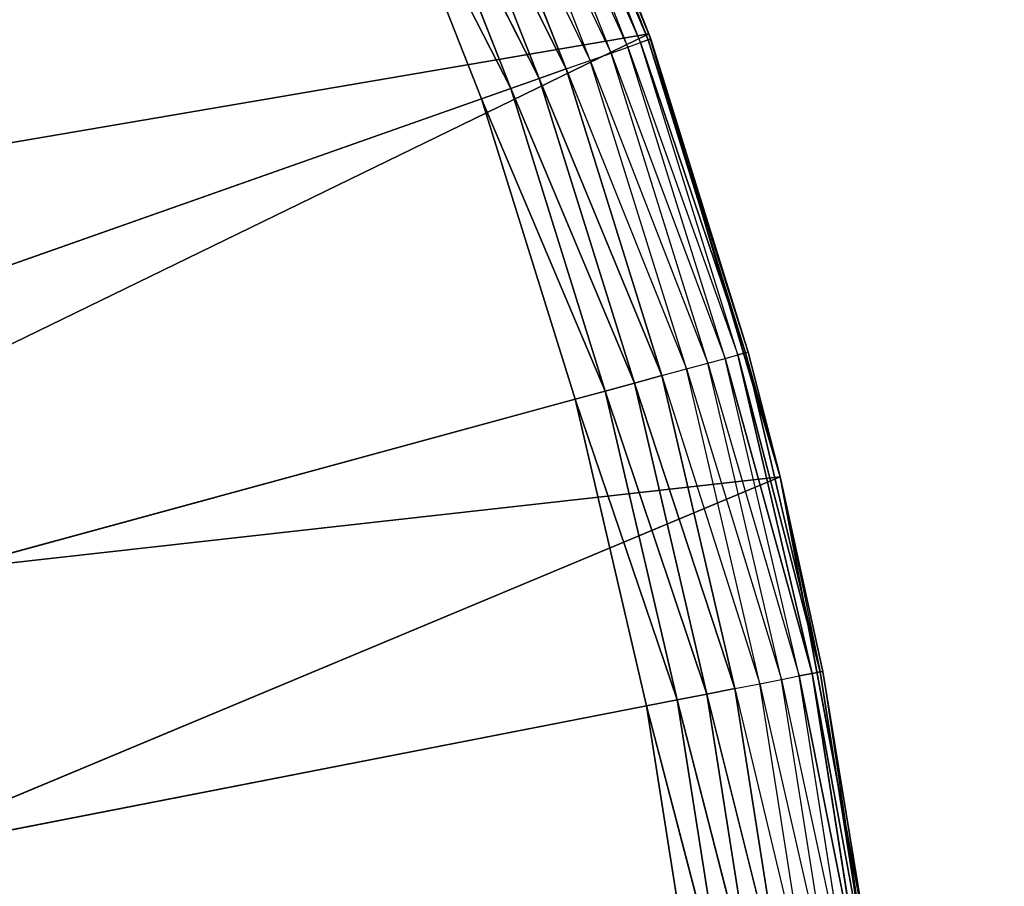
# Model space of a CAD drawing. Extents: x 0 to 6, y 0.1 to 15.2.
# Tile 209 of 256: x 5.4312 to 5.541, y 1.1474 to 1.2439. Entities that reach past the tile are written whole.
import ezdxf

# ---------------------------------------------------------------- set-up
doc = ezdxf.new("R2010")
doc.units = 0
doc.header["$LTSCALE"] = 2.54
doc.layers.get('0').update_dxf_attribs({"color": 13, "linetype": 'CONTINUOUS'})

# ---------------------------------------------------------------- blocks, each defined once
blk = doc.blocks.new('UCHWYT_NA__CI_GACZK__GIUMI')
at = {"color": 0}
for p, q in [((5.4817, 1.28991, 1.516), (5.50135, 1.24233, 1.516)), ((5.4817, 1.28991, 1.516), (5.50135, 1.24233, 1.516)), ((5.50041, 1.24136, 1.32916), (5.48705, 1.27525, 1.32916)), ((5.48705, 1.27525, 1.32916), (5.50126, 1.24166, 1.33253)), ((5.48705, 1.27525, 1.32916), (5.50126, 1.24166, 1.33253)), ((5.50155, 1.24176, 1.336), (5.48788, 1.27562, 1.33253)), ((5.50155, 1.24176, 1.336), (5.48788, 1.27562, 1.33253)), ((5.50126, 1.24166, 1.33253), (5.48788, 1.27562, 1.33253)), ((5.50126, 1.24166, 1.33253), (5.48788, 1.27562, 1.33253)), ((5.50155, 1.24176, 1.336), (5.48815, 1.27574, 1.336)), ((5.48815, 1.27574, 1.336), (5.50135, 1.24233, 1.516)), ((5.48815, 1.27574, 1.336), (5.50135, 1.24233, 1.516)), ((5.50155, 1.24176, 1.336), (5.48815, 1.27574, 1.336)), ((5.49902, 1.24087, 1.326), (5.4857, 1.27466, 1.326)), ((5.4857, 1.27466, 1.326), (5.50041, 1.24136, 1.32916)), ((5.49714, 1.2402, 1.32314), (5.48387, 1.27386, 1.32314)), ((5.48387, 1.27386, 1.32314), (5.49902, 1.24087, 1.326)), ((5.49481, 1.23938, 1.32068), (5.48161, 1.27288, 1.32068)), ((5.48161, 1.27288, 1.32068), (5.49714, 1.2402, 1.32314)), ((5.47899, 1.27173, 1.31868), (5.49481, 1.23938, 1.32068)), ((5.49212, 1.23844, 1.31868), (5.47899, 1.27173, 1.31868)), ((5.48914, 1.23738, 1.31721), (5.4761, 1.27047, 1.31721)), ((5.4761, 1.27047, 1.31721), (5.49212, 1.23844, 1.31868)), ((5.4761, 1.27047, 1.31721), (5.49212, 1.23844, 1.31868)), ((5.48914, 1.23738, 1.31721), (5.4761, 1.27047, 1.31721)), ((5.48596, 1.23626, 1.3163), (5.47301, 1.26912, 1.3163)), ((5.47301, 1.26912, 1.3163), (5.48914, 1.23738, 1.31721)), ((5.47301, 1.26912, 1.3163), (5.48914, 1.23738, 1.31721)), ((5.48596, 1.23626, 1.3163), (5.47301, 1.26912, 1.3163)), ((5.46983, 1.26773, 1.316), (5.48269, 1.23511, 1.316)), ((5.46983, 1.26773, 1.316), (5.48269, 1.23511, 1.316)), ((5.46983, 1.26773, 1.316), (5.48596, 1.23626, 1.3163)), ((5.46983, 1.26773, 1.316), (5.48596, 1.23626, 1.3163)), ((5.50135, 1.24233, 1.516), (5.3503, 1.21658, 1.516)), ((5.50135, 1.24233, 1.516), (5.3503, 1.21658, 1.516)), ((5.50135, 1.24233, 1.516), (5.36521, 1.17615, 1.516)), ((5.50135, 1.24233, 1.516), (5.36521, 1.17615, 1.516)), ((5.50155, 1.24176, 1.336), (5.50135, 1.24233, 1.516)), ((5.50135, 1.24233, 1.516), (5.516, 1.19298, 1.516)), ((5.50155, 1.24176, 1.336), (5.50135, 1.24233, 1.516)), ((5.50135, 1.24233, 1.516), (5.516, 1.19298, 1.516)), ((5.49902, 1.24087, 1.326), (5.50041, 1.24136, 1.32916)), ((5.50041, 1.24136, 1.32916), (5.50126, 1.24166, 1.33253)), ((5.50041, 1.24136, 1.32916), (5.50126, 1.24166, 1.33253)), ((5.51126, 1.20658, 1.32916), (5.50041, 1.24136, 1.32916)), ((5.50041, 1.24136, 1.32916), (5.51213, 1.20682, 1.33253)), ((5.50041, 1.24136, 1.32916), (5.51213, 1.20682, 1.33253)), ((5.50155, 1.24176, 1.336), (5.50126, 1.24166, 1.33253)), ((5.50155, 1.24176, 1.336), (5.50126, 1.24166, 1.33253)), ((5.51243, 1.2069, 1.336), (5.50126, 1.24166, 1.33253)), ((5.51243, 1.2069, 1.336), (5.50126, 1.24166, 1.33253)), ((5.51213, 1.20682, 1.33253), (5.50126, 1.24166, 1.33253)), ((5.51213, 1.20682, 1.33253), (5.50126, 1.24166, 1.33253)), ((5.51243, 1.2069, 1.336), (5.50155, 1.24176, 1.336)), ((5.50155, 1.24176, 1.336), (5.516, 1.19298, 1.516)), ((5.50155, 1.24176, 1.336), (5.516, 1.19298, 1.516)), ((5.51243, 1.2069, 1.336), (5.50155, 1.24176, 1.336)), ((5.49481, 1.23938, 1.32068), (5.49714, 1.2402, 1.32314)), ((5.49714, 1.2402, 1.32314), (5.49902, 1.24087, 1.326)), ((5.50791, 1.20567, 1.32314), (5.49714, 1.2402, 1.32314)), ((5.49714, 1.2402, 1.32314), (5.50984, 1.20619, 1.326)), ((5.50984, 1.20619, 1.326), (5.49902, 1.24087, 1.326)), ((5.49902, 1.24087, 1.326), (5.51126, 1.20658, 1.32916)), ((5.49212, 1.23844, 1.31868), (5.49481, 1.23938, 1.32068)), ((5.50553, 1.20502, 1.32068), (5.49481, 1.23938, 1.32068)), ((5.49481, 1.23938, 1.32068), (5.50791, 1.20567, 1.32314)), ((5.48914, 1.23738, 1.31721), (5.49212, 1.23844, 1.31868)), ((5.48914, 1.23738, 1.31721), (5.49212, 1.23844, 1.31868)), ((5.49212, 1.23844, 1.31868), (5.50553, 1.20502, 1.32068)), ((5.50278, 1.20427, 1.31868), (5.49212, 1.23844, 1.31868)), ((5.48596, 1.23626, 1.3163), (5.48914, 1.23738, 1.31721)), ((5.48596, 1.23626, 1.3163), (5.48914, 1.23738, 1.31721)), ((5.49973, 1.20344, 1.31721), (5.48914, 1.23738, 1.31721)), ((5.48914, 1.23738, 1.31721), (5.50278, 1.20427, 1.31868)), ((5.48914, 1.23738, 1.31721), (5.50278, 1.20427, 1.31868)), ((5.49973, 1.20344, 1.31721), (5.48914, 1.23738, 1.31721)), ((5.48269, 1.23511, 1.316), (5.48596, 1.23626, 1.3163)), ((5.48269, 1.23511, 1.316), (5.48596, 1.23626, 1.3163)), ((5.49648, 1.20255, 1.3163), (5.48596, 1.23626, 1.3163)), ((5.48596, 1.23626, 1.3163), (5.49973, 1.20344, 1.31721)), ((5.48596, 1.23626, 1.3163), (5.49973, 1.20344, 1.31721)), ((5.49648, 1.20255, 1.3163), (5.48596, 1.23626, 1.3163)), ((5.48269, 1.23511, 1.316), (5.03, 1.0755, 1.316)), ((5.48269, 1.23511, 1.316), (5.03, 1.0755, 1.316)), ((5.48269, 1.23511, 1.316), (5.49313, 1.20164, 1.316)), ((5.48269, 1.23511, 1.316), (5.49313, 1.20164, 1.316)), ((5.48269, 1.23511, 1.316), (5.49648, 1.20255, 1.3163)), ((5.48269, 1.23511, 1.316), (5.49648, 1.20255, 1.3163)), ((5.50791, 1.20567, 1.32314), (5.50984, 1.20619, 1.326)), ((5.50984, 1.20619, 1.326), (5.51126, 1.20658, 1.32916)), ((5.5181, 1.17082, 1.326), (5.50984, 1.20619, 1.326)), ((5.50984, 1.20619, 1.326), (5.51955, 1.1711, 1.32916)), ((5.50984, 1.20619, 1.326), (5.51955, 1.1711, 1.32916)), ((5.51126, 1.20658, 1.32916), (5.51213, 1.20682, 1.33253)), ((5.51126, 1.20658, 1.32916), (5.51213, 1.20682, 1.33253)), ((5.51955, 1.1711, 1.32916), (5.51126, 1.20658, 1.32916)), ((5.51126, 1.20658, 1.32916), (5.52043, 1.17127, 1.33253)), ((5.51126, 1.20658, 1.32916), (5.52043, 1.17127, 1.33253)), ((5.51955, 1.1711, 1.32916), (5.51126, 1.20658, 1.32916)), ((5.51243, 1.2069, 1.336), (5.51213, 1.20682, 1.33253)), ((5.516, 1.19298, 1.336), (5.51213, 1.20682, 1.33253)), ((5.52043, 1.17127, 1.33253), (5.51213, 1.20682, 1.33253)), ((5.52043, 1.17127, 1.33253), (5.51213, 1.20682, 1.33253)), ((5.516, 1.19298, 1.336), (5.51243, 1.2069, 1.336)), ((5.51243, 1.2069, 1.336), (5.516, 1.19298, 1.516)), ((5.51243, 1.2069, 1.336), (5.516, 1.19298, 1.516)), ((5.50278, 1.20427, 1.31868), (5.50553, 1.20502, 1.32068)), ((5.50553, 1.20502, 1.32068), (5.50791, 1.20567, 1.32314)), ((5.51372, 1.16996, 1.32068), (5.50553, 1.20502, 1.32068)), ((5.50553, 1.20502, 1.32068), (5.51614, 1.17043, 1.32314)), ((5.51614, 1.17043, 1.32314), (5.50791, 1.20567, 1.32314)), ((5.50791, 1.20567, 1.32314), (5.5181, 1.17082, 1.326)), ((5.49973, 1.20344, 1.31721), (5.50278, 1.20427, 1.31868)), ((5.49973, 1.20344, 1.31721), (5.50278, 1.20427, 1.31868)), ((5.50278, 1.20427, 1.31868), (5.51372, 1.16996, 1.32068)), ((5.51092, 1.16941, 1.31868), (5.50278, 1.20427, 1.31868)), ((5.49648, 1.20255, 1.3163), (5.49973, 1.20344, 1.31721)), ((5.49648, 1.20255, 1.3163), (5.49973, 1.20344, 1.31721)), ((5.50781, 1.16881, 1.31721), (5.49973, 1.20344, 1.31721)), ((5.49973, 1.20344, 1.31721), (5.51092, 1.16941, 1.31868)), ((5.49973, 1.20344, 1.31721), (5.51092, 1.16941, 1.31868)), ((5.50781, 1.16881, 1.31721), (5.49973, 1.20344, 1.31721)), ((5.03, 1.0755, 1.316), (5.49313, 1.20164, 1.316)), ((5.03, 1.0755, 1.316), (5.49313, 1.20164, 1.316)), ((5.49313, 1.20164, 1.316), (5.49648, 1.20255, 1.3163)), ((5.49313, 1.20164, 1.316), (5.49648, 1.20255, 1.3163)), ((5.49313, 1.20164, 1.316), (5.5011, 1.1675, 1.316)), ((5.49313, 1.20164, 1.316), (5.5011, 1.1675, 1.316)), ((5.49313, 1.20164, 1.316), (5.50451, 1.16816, 1.3163)), ((5.49313, 1.20164, 1.316), (5.50451, 1.16816, 1.3163)), ((5.50451, 1.16816, 1.3163), (5.49648, 1.20255, 1.3163)), ((5.49648, 1.20255, 1.3163), (5.50781, 1.16881, 1.31721)), ((5.49648, 1.20255, 1.3163), (5.50781, 1.16881, 1.31721)), ((5.50451, 1.16816, 1.3163), (5.49648, 1.20255, 1.3163)), ((5.516, 1.19298, 1.516), (5.36521, 1.17615, 1.516)), ((5.516, 1.19298, 1.516), (5.36521, 1.17615, 1.516)), ((5.37504, 1.1342, 1.516), (5.516, 1.19298, 1.516)), ((5.37504, 1.1342, 1.516), (5.516, 1.19298, 1.516)), ((5.516, 1.19298, 1.336), (5.516, 1.19298, 1.516)), ((5.516, 1.19298, 1.516), (5.52073, 1.17133, 1.336)), ((5.52073, 1.17133, 1.336), (5.516, 1.19298, 1.336)), ((5.516, 1.19298, 1.516), (5.52073, 1.17133, 1.336)), ((5.516, 1.19298, 1.516), (5.52551, 1.14238, 1.516)), ((5.516, 1.19298, 1.336), (5.516, 1.19298, 1.516)), ((5.516, 1.19298, 1.516), (5.52551, 1.14238, 1.516)), ((5.516, 1.19298, 1.336), (5.52043, 1.17127, 1.33253)), ((5.5181, 1.17082, 1.326), (5.51955, 1.1711, 1.32916)), ((5.5181, 1.17082, 1.326), (5.51955, 1.1711, 1.32916)), ((5.51955, 1.1711, 1.32916), (5.52043, 1.17127, 1.33253)), ((5.51955, 1.1711, 1.32916), (5.52043, 1.17127, 1.33253)), ((5.52522, 1.13511, 1.32916), (5.51955, 1.1711, 1.32916)), ((5.51955, 1.1711, 1.32916), (5.52612, 1.13522, 1.33253)), ((5.51955, 1.1711, 1.32916), (5.52612, 1.13522, 1.33253)), ((5.52522, 1.13511, 1.32916), (5.51955, 1.1711, 1.32916)), ((5.52073, 1.17133, 1.336), (5.52043, 1.17127, 1.33253)), ((5.52612, 1.13522, 1.33253), (5.52043, 1.17127, 1.33253)), ((5.52612, 1.13522, 1.33253), (5.52043, 1.17127, 1.33253)), ((5.52551, 1.14238, 1.516), (5.52073, 1.17133, 1.336)), ((5.52551, 1.14238, 1.516), (5.52073, 1.17133, 1.336)), ((5.52551, 1.14238, 1.336), (5.52073, 1.17133, 1.336)), ((5.52073, 1.17133, 1.336), (5.52612, 1.13522, 1.33253)), ((5.51092, 1.16941, 1.31868), (5.51372, 1.16996, 1.32068)), ((5.51372, 1.16996, 1.32068), (5.51614, 1.17043, 1.32314)), ((5.51932, 1.1344, 1.32068), (5.51372, 1.16996, 1.32068)), ((5.51372, 1.16996, 1.32068), (5.52177, 1.13469, 1.32314)), ((5.51614, 1.17043, 1.32314), (5.5181, 1.17082, 1.326)), ((5.52177, 1.13469, 1.32314), (5.51614, 1.17043, 1.32314)), ((5.51614, 1.17043, 1.32314), (5.52376, 1.13493, 1.326)), ((5.52376, 1.13493, 1.326), (5.5181, 1.17082, 1.326)), ((5.5181, 1.17082, 1.326), (5.52522, 1.13511, 1.32916)), ((5.5181, 1.17082, 1.326), (5.52522, 1.13511, 1.32916)), ((5.50451, 1.16816, 1.3163), (5.50781, 1.16881, 1.31721)), ((5.50451, 1.16816, 1.3163), (5.50781, 1.16881, 1.31721)), ((5.50781, 1.16881, 1.31721), (5.51092, 1.16941, 1.31868)), ((5.50781, 1.16881, 1.31721), (5.51092, 1.16941, 1.31868)), ((5.51335, 1.13368, 1.31721), (5.50781, 1.16881, 1.31721)), ((5.50781, 1.16881, 1.31721), (5.51649, 1.13406, 1.31868)), ((5.50781, 1.16881, 1.31721), (5.51649, 1.13406, 1.31868)), ((5.51335, 1.13368, 1.31721), (5.50781, 1.16881, 1.31721)), ((5.51092, 1.16941, 1.31868), (5.51932, 1.1344, 1.32068)), ((5.51649, 1.13406, 1.31868), (5.51092, 1.16941, 1.31868)), ((5.5011, 1.1675, 1.316), (5.50451, 1.16816, 1.3163)), ((5.5011, 1.1675, 1.316), (5.50451, 1.16816, 1.3163)), ((5.51001, 1.13328, 1.3163), (5.50451, 1.16816, 1.3163)), ((5.50451, 1.16816, 1.3163), (5.51335, 1.13368, 1.31721)), ((5.50451, 1.16816, 1.3163), (5.51335, 1.13368, 1.31721)), ((5.51001, 1.13328, 1.3163), (5.50451, 1.16816, 1.3163)), ((5.5011, 1.1675, 1.316), (5.03, 1.0755, 1.316)), ((5.5011, 1.1675, 1.316), (5.03, 1.0755, 1.316)), ((5.5011, 1.1675, 1.316), (5.50656, 1.13286, 1.316)), ((5.5011, 1.1675, 1.316), (5.50656, 1.13286, 1.316)), ((5.5011, 1.1675, 1.316), (5.51001, 1.13328, 1.3163)), ((5.5011, 1.1675, 1.316), (5.51001, 1.13328, 1.3163))]:
    blk.add_line(p, q, dxfattribs=at)
mesh = blk.add_polyface(dxfattribs=at)
corners = [(6.03, 14.8755, 1.516), (5.3495, 1.19179, 1.516), (5.32445, 1.2455, 1.516)]
mesh.append_faces([[corners[k] for k in face] for face in [(0, 1, 2)]], dxfattribs={"color": 0})
mesh = blk.add_polyface(dxfattribs=at)
corners = [(6.03, 14.8755, 1.616), (5.32445, 1.2455, 1.616), (6.03, 0.2755, 1.616)]
mesh.append_faces([[corners[k] for k in face] for face in [(0, 1, 2)]], dxfattribs={"color": 0})
mesh = blk.add_polyface(dxfattribs=at)
corners = [(6.03, 0.2755, 1.516), (5.3495, 1.19179, 1.516), (6.03, 14.8755, 1.516)]
mesh.append_faces([[corners[k] for k in face] for face in [(0, 1, 2)]], dxfattribs={"color": 0})
mesh = blk.add_polyface(dxfattribs=at)
corners = [(6.03, 0.2755, 4.116), (4.53, 1.3755, 4.116), (4.53, 0.2755, 4.116)]
mesh.append_faces([[corners[k] for k in face] for face in [(0, 1, 2)]], dxfattribs={"color": 0})
mesh = blk.add_polyface(dxfattribs=at)
corners = [(6.03, 1.3755, 4.116), (4.53, 1.3755, 4.116), (6.03, 0.2755, 4.116)]
mesh.append_faces([[corners[k] for k in face] for face in [(0, 1, 2)]], dxfattribs={"color": 0})
mesh = blk.add_polyface(dxfattribs=at)
corners = [(6.03, 0.2755, 4.016), (4.53, 0.2755, 4.016), (6.03, 1.3755, 4.016)]
mesh.append_faces([[corners[k] for k in face] for face in [(0, 1, 2)]], dxfattribs={"color": 0})
mesh = blk.add_polyface(dxfattribs=at)
corners = [(6.03, 1.3755, 4.016), (4.53, 0.2755, 4.016), (4.53, 1.3755, 4.016)]
mesh.append_faces([[corners[k] for k in face] for face in [(0, 1, 2)]], dxfattribs={"color": 0})
mesh = blk.add_polyface(dxfattribs=at)
corners = [(5.43715, 1.32972, 1.316), (5.03, 1.0755, 1.316), (5.41751, 1.35876, 1.316)]
mesh.append_faces([[corners[k] for k in face] for face in [(0, 1, 2)]], dxfattribs={"color": 0})
mesh = blk.add_polyface(dxfattribs=at)
corners = [(5.45462, 1.29932, 1.316), (5.03, 1.0755, 1.316), (5.43715, 1.32972, 1.316)]
mesh.append_faces([[corners[k] for k in face] for face in [(0, 1, 2)]], dxfattribs={"color": 0})
mesh = blk.add_polyface(dxfattribs=at)
corners = [(5.46983, 1.26773, 1.316), (5.03, 1.0755, 1.316), (5.45462, 1.29932, 1.316)]
mesh.append_faces([[corners[k] for k in face] for face in [(0, 1, 2)]], dxfattribs={"color": 0})
mesh = blk.add_polyface(dxfattribs=at)
corners = [(5.4817, 1.28991, 1.516), (5.33054, 1.25488, 1.516), (5.3503, 1.21658, 1.516)]
mesh.append_faces([[corners[k] for k in face] for face in [(0, 1, 2)]], dxfattribs={"color": 0})
mesh = blk.add_polyface(dxfattribs=at)
corners = [(5.50135, 1.24233, 1.516), (5.4817, 1.28991, 1.516), (5.3503, 1.21658, 1.516)]
mesh.append_faces([[corners[k] for k in face] for face in [(0, 1, 2)]], dxfattribs={"color": 0})
mesh = blk.add_polyface(dxfattribs=at)
corners = [(5.4817, 1.28991, 1.516), (5.50135, 1.24233, 1.516), (5.48815, 1.27574, 1.336)]
mesh.append_faces([[corners[k] for k in face] for face in [(0, 1, 2)]], dxfattribs={"color": 0})
mesh = blk.add_polyface(dxfattribs=at)
corners = [(5.48788, 1.27562, 1.33253), (5.50126, 1.24166, 1.33253), (5.48705, 1.27525, 1.32916)]
mesh.append_faces([[corners[k] for k in face] for face in [(0, 1, 2)]], dxfattribs={"color": 0})
mesh = blk.add_polyface(dxfattribs=at)
corners = [(5.48705, 1.27525, 1.32916), (5.50126, 1.24166, 1.33253), (5.50041, 1.24136, 1.32916)]
mesh.append_faces([[corners[k] for k in face] for face in [(0, 1, 2)]], dxfattribs={"color": 0})
mesh = blk.add_polyface(dxfattribs=at)
corners = [(5.48815, 1.27574, 1.336), (5.50155, 1.24176, 1.336), (5.48788, 1.27562, 1.33253)]
mesh.append_faces([[corners[k] for k in face] for face in [(0, 1, 2)]], dxfattribs={"color": 0})
mesh = blk.add_polyface(dxfattribs=at)
corners = [(5.48788, 1.27562, 1.33253), (5.50155, 1.24176, 1.336), (5.50126, 1.24166, 1.33253)]
mesh.append_faces([[corners[k] for k in face] for face in [(0, 1, 2)]], dxfattribs={"color": 0})
mesh = blk.add_polyface(dxfattribs=at)
corners = [(5.48815, 1.27574, 1.336), (5.50135, 1.24233, 1.516), (5.50155, 1.24176, 1.336)]
mesh.append_faces([[corners[k] for k in face] for face in [(0, 1, 2)]], dxfattribs={"color": 0})
mesh = blk.add_polyface(dxfattribs=at)
corners = [(5.49212, 1.23844, 1.31868), (5.4761, 1.27047, 1.31721), (5.47899, 1.27173, 1.31868)]
mesh.append_faces([[corners[k] for k in face] for face in [(0, 1, 2)]], dxfattribs={"color": 0})
mesh = blk.add_polyface(dxfattribs=at)
corners = [(5.48914, 1.23738, 1.31721), (5.47301, 1.26912, 1.3163), (5.4761, 1.27047, 1.31721)]
mesh.append_faces([[corners[k] for k in face] for face in [(0, 1, 2)]], dxfattribs={"color": 0})
mesh = blk.add_polyface(dxfattribs=at)
corners = [(5.49212, 1.23844, 1.31868), (5.48914, 1.23738, 1.31721), (5.4761, 1.27047, 1.31721)]
mesh.append_faces([[corners[k] for k in face] for face in [(0, 1, 2)]], dxfattribs={"color": 0})
mesh = blk.add_polyface(dxfattribs=at)
corners = [(5.48596, 1.23626, 1.3163), (5.46983, 1.26773, 1.316), (5.47301, 1.26912, 1.3163)]
mesh.append_faces([[corners[k] for k in face] for face in [(0, 1, 2)]], dxfattribs={"color": 0})
mesh = blk.add_polyface(dxfattribs=at)
corners = [(5.48914, 1.23738, 1.31721), (5.48596, 1.23626, 1.3163), (5.47301, 1.26912, 1.3163)]
mesh.append_faces([[corners[k] for k in face] for face in [(0, 1, 2)]], dxfattribs={"color": 0})
mesh = blk.add_polyface(dxfattribs=at)
corners = [(5.48269, 1.23511, 1.316), (5.03, 1.0755, 1.316), (5.46983, 1.26773, 1.316)]
mesh.append_faces([[corners[k] for k in face] for face in [(0, 1, 2)]], dxfattribs={"color": 0})
mesh = blk.add_polyface(dxfattribs=at)
corners = [(5.48596, 1.23626, 1.3163), (5.48269, 1.23511, 1.316), (5.46983, 1.26773, 1.316)]
mesh.append_faces([[corners[k] for k in face] for face in [(0, 1, 2)]], dxfattribs={"color": 0})
mesh = blk.add_polyface(dxfattribs=at)
corners = [(6.03, 0.2755, 1.616), (5.32445, 1.2455, 1.616), (5.3495, 1.19179, 1.616)]
mesh.append_faces([[corners[k] for k in face] for face in [(0, 1, 2)]], dxfattribs={"color": 0})
mesh = blk.add_polyface(dxfattribs=at)
corners = [(5.50135, 1.24233, 1.516), (5.3503, 1.21658, 1.516), (5.36521, 1.17615, 1.516)]
mesh.append_faces([[corners[k] for k in face] for face in [(0, 1, 2)]], dxfattribs={"color": 0})
mesh = blk.add_polyface(dxfattribs=at)
corners = [(5.516, 1.19298, 1.516), (5.50135, 1.24233, 1.516), (5.36521, 1.17615, 1.516)]
mesh.append_faces([[corners[k] for k in face] for face in [(0, 1, 2)]], dxfattribs={"color": 0})
mesh = blk.add_polyface(dxfattribs=at)
corners = [(5.50135, 1.24233, 1.516), (5.516, 1.19298, 1.516), (5.50155, 1.24176, 1.336)]
mesh.append_faces([[corners[k] for k in face] for face in [(0, 1, 2)]], dxfattribs={"color": 0})
mesh = blk.add_polyface(dxfattribs=at)
corners = [(5.50126, 1.24166, 1.33253), (5.51213, 1.20682, 1.33253), (5.50041, 1.24136, 1.32916)]
mesh.append_faces([[corners[k] for k in face] for face in [(0, 1, 2)]], dxfattribs={"color": 0})
mesh = blk.add_polyface(dxfattribs=at)
corners = [(5.50041, 1.24136, 1.32916), (5.51213, 1.20682, 1.33253), (5.51126, 1.20658, 1.32916)]
mesh.append_faces([[corners[k] for k in face] for face in [(0, 1, 2)]], dxfattribs={"color": 0})
mesh = blk.add_polyface(dxfattribs=at)
corners = [(5.50155, 1.24176, 1.336), (5.51243, 1.2069, 1.336), (5.50126, 1.24166, 1.33253)]
mesh.append_faces([[corners[k] for k in face] for face in [(0, 1, 2)]], dxfattribs={"color": 0})
mesh = blk.add_polyface(dxfattribs=at)
corners = [(5.50126, 1.24166, 1.33253), (5.51243, 1.2069, 1.336), (5.51213, 1.20682, 1.33253)]
mesh.append_faces([[corners[k] for k in face] for face in [(0, 1, 2)]], dxfattribs={"color": 0})
mesh = blk.add_polyface(dxfattribs=at)
corners = [(5.50155, 1.24176, 1.336), (5.516, 1.19298, 1.516), (5.51243, 1.2069, 1.336)]
mesh.append_faces([[corners[k] for k in face] for face in [(0, 1, 2)]], dxfattribs={"color": 0})
mesh = blk.add_polyface(dxfattribs=at)
corners = [(5.50278, 1.20427, 1.31868), (5.48914, 1.23738, 1.31721), (5.49212, 1.23844, 1.31868)]
mesh.append_faces([[corners[k] for k in face] for face in [(0, 1, 2)]], dxfattribs={"color": 0})
mesh = blk.add_polyface(dxfattribs=at)
corners = [(5.49973, 1.20344, 1.31721), (5.48596, 1.23626, 1.3163), (5.48914, 1.23738, 1.31721)]
mesh.append_faces([[corners[k] for k in face] for face in [(0, 1, 2)]], dxfattribs={"color": 0})
mesh = blk.add_polyface(dxfattribs=at)
corners = [(5.50278, 1.20427, 1.31868), (5.49973, 1.20344, 1.31721), (5.48914, 1.23738, 1.31721)]
mesh.append_faces([[corners[k] for k in face] for face in [(0, 1, 2)]], dxfattribs={"color": 0})
mesh = blk.add_polyface(dxfattribs=at)
corners = [(5.49648, 1.20255, 1.3163), (5.48269, 1.23511, 1.316), (5.48596, 1.23626, 1.3163)]
mesh.append_faces([[corners[k] for k in face] for face in [(0, 1, 2)]], dxfattribs={"color": 0})
mesh = blk.add_polyface(dxfattribs=at)
corners = [(5.49973, 1.20344, 1.31721), (5.49648, 1.20255, 1.3163), (5.48596, 1.23626, 1.3163)]
mesh.append_faces([[corners[k] for k in face] for face in [(0, 1, 2)]], dxfattribs={"color": 0})
mesh = blk.add_polyface(dxfattribs=at)
corners = [(5.49313, 1.20164, 1.316), (5.03, 1.0755, 1.316), (5.48269, 1.23511, 1.316)]
mesh.append_faces([[corners[k] for k in face] for face in [(0, 1, 2)]], dxfattribs={"color": 0})
mesh = blk.add_polyface(dxfattribs=at)
corners = [(5.49648, 1.20255, 1.3163), (5.49313, 1.20164, 1.316), (5.48269, 1.23511, 1.316)]
mesh.append_faces([[corners[k] for k in face] for face in [(0, 1, 2)]], dxfattribs={"color": 0})
mesh = blk.add_polyface(dxfattribs=at)
corners = [(5.51126, 1.20658, 1.32916), (5.51955, 1.1711, 1.32916), (5.50984, 1.20619, 1.326)]
mesh.append_faces([[corners[k] for k in face] for face in [(0, 1, 2)]], dxfattribs={"color": 0})
mesh = blk.add_polyface(dxfattribs=at)
corners = [(5.50984, 1.20619, 1.326), (5.51955, 1.1711, 1.32916), (5.5181, 1.17082, 1.326)]
mesh.append_faces([[corners[k] for k in face] for face in [(0, 1, 2)]], dxfattribs={"color": 0})
mesh = blk.add_polyface(dxfattribs=at)
corners = [(5.51213, 1.20682, 1.33253), (5.52043, 1.17127, 1.33253), (5.51126, 1.20658, 1.32916)]
mesh.append_faces([[corners[k] for k in face] for face in [(0, 1, 2)]], dxfattribs={"color": 0})
mesh = blk.add_polyface(dxfattribs=at)
corners = [(5.51126, 1.20658, 1.32916), (5.52043, 1.17127, 1.33253), (5.51955, 1.1711, 1.32916)]
mesh.append_faces([[corners[k] for k in face] for face in [(0, 1, 2)]], dxfattribs={"color": 0})
mesh = blk.add_polyface(dxfattribs=at)
corners = [(5.51213, 1.20682, 1.33253), (5.516, 1.19298, 1.336), (5.52043, 1.17127, 1.33253)]
mesh.append_faces([[corners[k] for k in face] for face in [(0, 1, 2)]], dxfattribs={"color": 0})
mesh = blk.add_polyface(dxfattribs=at)
corners = [(5.51243, 1.2069, 1.336), (5.516, 1.19298, 1.516), (5.516, 1.19298, 1.336)]
mesh.append_faces([[corners[k] for k in face] for face in [(0, 1, 2)]], dxfattribs={"color": 0})
mesh = blk.add_polyface(dxfattribs=at)
corners = [(5.51092, 1.16941, 1.31868), (5.49973, 1.20344, 1.31721), (5.50278, 1.20427, 1.31868)]
mesh.append_faces([[corners[k] for k in face] for face in [(0, 1, 2)]], dxfattribs={"color": 0})
mesh = blk.add_polyface(dxfattribs=at)
corners = [(5.50781, 1.16881, 1.31721), (5.49648, 1.20255, 1.3163), (5.49973, 1.20344, 1.31721)]
mesh.append_faces([[corners[k] for k in face] for face in [(0, 1, 2)]], dxfattribs={"color": 0})
mesh = blk.add_polyface(dxfattribs=at)
corners = [(5.51092, 1.16941, 1.31868), (5.50781, 1.16881, 1.31721), (5.49973, 1.20344, 1.31721)]
mesh.append_faces([[corners[k] for k in face] for face in [(0, 1, 2)]], dxfattribs={"color": 0})
mesh = blk.add_polyface(dxfattribs=at)
corners = [(5.5011, 1.1675, 1.316), (5.03, 1.0755, 1.316), (5.49313, 1.20164, 1.316)]
mesh.append_faces([[corners[k] for k in face] for face in [(0, 1, 2)]], dxfattribs={"color": 0})
mesh = blk.add_polyface(dxfattribs=at)
corners = [(5.50451, 1.16816, 1.3163), (5.49313, 1.20164, 1.316), (5.49648, 1.20255, 1.3163)]
mesh.append_faces([[corners[k] for k in face] for face in [(0, 1, 2)]], dxfattribs={"color": 0})
mesh = blk.add_polyface(dxfattribs=at)
corners = [(5.50451, 1.16816, 1.3163), (5.5011, 1.1675, 1.316), (5.49313, 1.20164, 1.316)]
mesh.append_faces([[corners[k] for k in face] for face in [(0, 1, 2)]], dxfattribs={"color": 0})
mesh = blk.add_polyface(dxfattribs=at)
corners = [(5.50781, 1.16881, 1.31721), (5.50451, 1.16816, 1.3163), (5.49648, 1.20255, 1.3163)]
mesh.append_faces([[corners[k] for k in face] for face in [(0, 1, 2)]], dxfattribs={"color": 0})
mesh = blk.add_polyface(dxfattribs=at)
corners = [(5.516, 1.19298, 1.516), (5.36521, 1.17615, 1.516), (5.37504, 1.1342, 1.516)]
mesh.append_faces([[corners[k] for k in face] for face in [(0, 1, 2)]], dxfattribs={"color": 0})
mesh = blk.add_polyface(dxfattribs=at)
corners = [(5.52551, 1.14238, 1.516), (5.516, 1.19298, 1.516), (5.37504, 1.1342, 1.516)]
mesh.append_faces([[corners[k] for k in face] for face in [(0, 1, 2)]], dxfattribs={"color": 0})
mesh = blk.add_polyface(dxfattribs=at)
corners = [(5.516, 1.19298, 1.516), (5.52073, 1.17133, 1.336), (5.516, 1.19298, 1.336)]
mesh.append_faces([[corners[k] for k in face] for face in [(0, 1, 2)]], dxfattribs={"color": 0})
mesh = blk.add_polyface(dxfattribs=at)
corners = [(5.516, 1.19298, 1.516), (5.52551, 1.14238, 1.516), (5.52073, 1.17133, 1.336)]
mesh.append_faces([[corners[k] for k in face] for face in [(0, 1, 2)]], dxfattribs={"color": 0})
mesh = blk.add_polyface(dxfattribs=at)
corners = [(6.03, 0.2755, 1.516), (5.36483, 1.13454, 1.516), (5.3495, 1.19179, 1.516)]
mesh.append_faces([[corners[k] for k in face] for face in [(0, 1, 2)]], dxfattribs={"color": 0})
mesh = blk.add_polyface(dxfattribs=at)
corners = [(6.03, 0.2755, 1.616), (5.3495, 1.19179, 1.616), (5.36483, 1.13454, 1.616)]
mesh.append_faces([[corners[k] for k in face] for face in [(0, 1, 2)]], dxfattribs={"color": 0})
mesh = blk.add_polyface(dxfattribs=at)
corners = [(5.51955, 1.1711, 1.32916), (5.52522, 1.13511, 1.32916), (5.5181, 1.17082, 1.326)]
mesh.append_faces([[corners[k] for k in face] for face in [(0, 1, 2)]], dxfattribs={"color": 0})
mesh = blk.add_polyface(dxfattribs=at)
corners = [(5.52043, 1.17127, 1.33253), (5.52612, 1.13522, 1.33253), (5.51955, 1.1711, 1.32916)]
mesh.append_faces([[corners[k] for k in face] for face in [(0, 1, 2)]], dxfattribs={"color": 0})
mesh = blk.add_polyface(dxfattribs=at)
corners = [(5.51955, 1.1711, 1.32916), (5.52612, 1.13522, 1.33253), (5.52522, 1.13511, 1.32916)]
mesh.append_faces([[corners[k] for k in face] for face in [(0, 1, 2)]], dxfattribs={"color": 0})
mesh = blk.add_polyface(dxfattribs=at)
corners = [(5.52073, 1.17133, 1.336), (5.52612, 1.13522, 1.33253), (5.52043, 1.17127, 1.33253)]
mesh.append_faces([[corners[k] for k in face] for face in [(0, 1, 2)]], dxfattribs={"color": 0})
mesh = blk.add_polyface(dxfattribs=at)
corners = [(5.52073, 1.17133, 1.336), (5.52551, 1.14238, 1.516), (5.52551, 1.14238, 1.336)]
mesh.append_faces([[corners[k] for k in face] for face in [(0, 1, 2)]], dxfattribs={"color": 0})
mesh = blk.add_polyface(dxfattribs=at)
corners = [(5.5181, 1.17082, 1.326), (5.52522, 1.13511, 1.32916), (5.52376, 1.13493, 1.326)]
mesh.append_faces([[corners[k] for k in face] for face in [(0, 1, 2)]], dxfattribs={"color": 0})
mesh = blk.add_polyface(dxfattribs=at)
corners = [(5.51335, 1.13368, 1.31721), (5.50451, 1.16816, 1.3163), (5.50781, 1.16881, 1.31721)]
mesh.append_faces([[corners[k] for k in face] for face in [(0, 1, 2)]], dxfattribs={"color": 0})
mesh = blk.add_polyface(dxfattribs=at)
corners = [(5.51649, 1.13406, 1.31868), (5.50781, 1.16881, 1.31721), (5.51092, 1.16941, 1.31868)]
mesh.append_faces([[corners[k] for k in face] for face in [(0, 1, 2)]], dxfattribs={"color": 0})
mesh = blk.add_polyface(dxfattribs=at)
corners = [(5.51649, 1.13406, 1.31868), (5.51335, 1.13368, 1.31721), (5.50781, 1.16881, 1.31721)]
mesh.append_faces([[corners[k] for k in face] for face in [(0, 1, 2)]], dxfattribs={"color": 0})
mesh = blk.add_polyface(dxfattribs=at)
corners = [(5.51001, 1.13328, 1.3163), (5.5011, 1.1675, 1.316), (5.50451, 1.16816, 1.3163)]
mesh.append_faces([[corners[k] for k in face] for face in [(0, 1, 2)]], dxfattribs={"color": 0})
mesh = blk.add_polyface(dxfattribs=at)
corners = [(5.51335, 1.13368, 1.31721), (5.51001, 1.13328, 1.3163), (5.50451, 1.16816, 1.3163)]
mesh.append_faces([[corners[k] for k in face] for face in [(0, 1, 2)]], dxfattribs={"color": 0})
mesh = blk.add_polyface(dxfattribs=at)
corners = [(5.50656, 1.13286, 1.316), (5.03, 1.0755, 1.316), (5.5011, 1.1675, 1.316)]
mesh.append_faces([[corners[k] for k in face] for face in [(0, 1, 2)]], dxfattribs={"color": 0})
mesh = blk.add_polyface(dxfattribs=at)
corners = [(5.51001, 1.13328, 1.3163), (5.50656, 1.13286, 1.316), (5.5011, 1.1675, 1.316)]
mesh.append_faces([[corners[k] for k in face] for face in [(0, 1, 2)]], dxfattribs={"color": 0})

msp = doc.modelspace()

# ---------------------------------------------------------------- block references
at = {"color": 0}
msp.add_blockref('UCHWYT_NA__CI_GACZK__GIUMI', (0, 0), dxfattribs=at)

doc.saveas('drawing.dxf')
